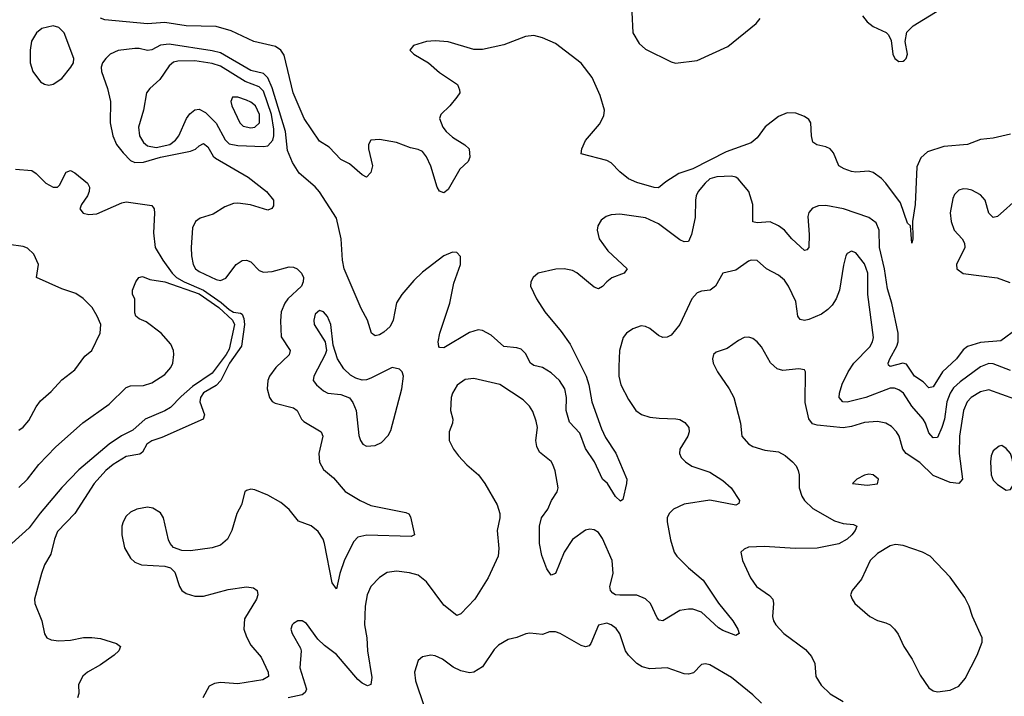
# Model space of a CAD drawing. Header units: inches. Extents: x 1649636 to 1815363, y 506543 to 641975.
# Tile 219 of 256: x 1740494 to 1745082, y 570777 to 573931. Entities that reach past the tile are written whole.
import ezdxf

# ---------------------------------------------------------------- set-up
doc = ezdxf.new("R2010")
doc.units = ezdxf.units.IN
doc.header["$MEASUREMENT"] = 0
doc.layers.add('B7547', color=7, linetype='Continuous')

msp = doc.modelspace()

# ---------------------------------------------------------------- linework, layer by layer
at = {"layer": 'B7547', "color": 5}
for points, elevation in [([(1744421.3, 573950), (1744442.1, 573922.1), (1744470, 573900.2), (1744531.4, 573871.4), (1744541.5, 573861.5), (1744554.4, 573834.4), (1744562.6, 573770), (1744571.5, 573750), (1744590, 573736.5), (1744610, 573737.7), (1744617.1, 573743), (1744624.8, 573750), (1744631.1, 573770), (1744619.7, 573830), (1744627.2, 573872.8), (1744657.4, 573902.6), (1744780.4, 573979.6)], 380), ([(1745110, 573398), (1745030, 573378.7), (1744970, 573372.8), (1744910.2, 573349.8), (1744800.3, 573339.7), (1744724, 573316), (1744692.1, 573287.9), (1744673.8, 573246.2), (1744665.7, 573070), (1744653.2, 572990), (1744654.6, 572910), (1744650, 572889.3), (1744644.5, 572970), (1744630, 572982.9), (1744597.1, 573077.1), (1744530, 573169.9), (1744510, 573191.7), (1744470, 573219), (1744450, 573224.9), (1744390, 573220.5), (1744370, 573224.1), (1744335.7, 573235.7), (1744311, 573250), (1744286, 573310), (1744270, 573329.8), (1744250, 573339.1), (1744207.3, 573347.3), (1744190, 573360.5), (1744182.5, 573390), (1744180.2, 573450), (1744170, 573466), (1744150, 573480.6), (1744110, 573496.2), (1744070, 573496.4), (1744030, 573479.8), (1743967.9, 573432.1), (1743930, 573380.6), (1743902.5, 573357.6), (1743784.9, 573315.1), (1743630, 573236.8), (1743565.2, 573214.8), (1743503.9, 573176.1), (1743470, 573147.7), (1743450, 573149.2), (1743370, 573171.8), (1743331, 573190), (1743290, 573221.6), (1743250, 573263.4), (1743230, 573275.7), (1743110, 573306), (1743112.5, 573330), (1743130, 573367.9), (1743195.4, 573444.6), (1743216.2, 573483.8), (1743218.3, 573510), (1743198.3, 573578.3), (1743161.4, 573661.4), (1743110, 573728.2), (1742990, 573819.8), (1742930, 573847), (1742890, 573857.4), (1742850, 573853.1), (1742750, 573813.6), (1742650, 573791.8), (1742610, 573791.8), (1742490, 573828.2), (1742430, 573833.5), (1742390, 573829.6), (1742328.9, 573811.1), (1742311, 573790), (1742331, 573770), (1742398, 573730), (1742450, 573684.7), (1742534, 573630), (1742543.6, 573603.6), (1742544.7, 573590), (1742531.3, 573570), (1742498, 573530), (1742455.8, 573490), (1742449.1, 573470), (1742465, 573430), (1742481.1, 573410), (1742510, 573383.1), (1742568.5, 573348.5), (1742587.3, 573330), (1742590.6, 573290), (1742584, 573270), (1742544.9, 573235.1), (1742490, 573139.3), (1742470, 573124.7), (1742450, 573132.7), (1742439.6, 573150), (1742410, 573249), (1742390, 573292.7), (1742370, 573317), (1742350, 573327), (1742314.2, 573334.2), (1742250, 573359.3), (1742170, 573373), (1742130, 573369.3), (1742118.4, 573350), (1742118.4, 573330), (1742137.6, 573250), (1742130, 573219), (1742110, 573198), (1742090, 573207.6), (1742030, 573259.6), (1741990, 573279.6), (1741936.4, 573336.4), (1741890, 573365.8), (1741818.8, 573470), (1741767.9, 573590), (1741725.7, 573765.7), (1741709.9, 573789.9), (1741686.3, 573806.3), (1741585.1, 573830), (1741479.3, 573879.3), (1741410, 573899.8), (1741270, 573902.5), (1741170, 573917.5), (1741090, 573911.3), (1740890, 573930.6), (1740870, 573938)], 380), ([(1743346.2, 573966.2), (1743351.1, 573870), (1743380.1, 573820.1), (1743410, 573793.4), (1743530, 573734.4), (1743549.2, 573729.2), (1743650, 573740.9), (1743792.9, 573807.1), (1743926, 573914), (1743943.2, 573936.8)], 380), ([(1745141.3, 572490), (1745065.5, 572434.5), (1744970, 572427), (1744910, 572407.4), (1744890, 572392.1), (1744858.8, 572350), (1744793.9, 572290), (1744750, 572220.4), (1744730, 572215.1), (1744703.5, 572243.5), (1744663.7, 572270), (1744625.5, 572325.5), (1744609, 572331), (1744550, 572315.4), (1744541.7, 572321.7), (1744539.8, 572330), (1744548.6, 572350), (1744581.2, 572410), (1744586.6, 572430), (1744586.6, 572470), (1744557.5, 572610), (1744536.9, 572676.9), (1744523.7, 572770), (1744500.7, 572870), (1744498.6, 572950), (1744484, 572984), (1744450, 573008.6), (1744332.8, 573050), (1744250, 573065), (1744216.5, 573063.5), (1744187.5, 573052.5), (1744170, 573032.3), (1744165.3, 573014.7), (1744172.3, 572930), (1744170, 572869), (1744161.1, 572858.9), (1744150, 572855.1), (1744091.7, 572910), (1744057.8, 572950), (1744030, 572971.1), (1743990, 572988.5), (1743930, 572985), (1743909.8, 572989.8), (1743909.9, 573070), (1743891.1, 573130), (1743841.2, 573190), (1743830, 573197.9), (1743810, 573201.5), (1743741.4, 573198.5), (1743710.2, 573190), (1743687.1, 573170), (1743655.6, 573130), (1743646, 573110), (1743642.9, 573090), (1743641.5, 573010), (1743624.5, 572930), (1743610, 572897.8), (1743590, 572895.6), (1743570, 572904.5), (1743470, 572979.7), (1743410, 573007.8), (1743290, 573025), (1743250, 573021), (1743226.4, 573013.6), (1743202.9, 572997.1), (1743187.8, 572970), (1743184.4, 572950), (1743194, 572910), (1743233.8, 572853.8), (1743323.7, 572770), (1743310.7, 572750), (1743252.7, 572727.3), (1743228.8, 572710), (1743210, 572687.6), (1743190, 572676.3), (1743170, 572684.8), (1743090, 572751.8), (1743070, 572762.2), (1743030, 572770.7), (1742991.2, 572768.8), (1742910, 572749.6), (1742886, 572730), (1742874.9, 572710), (1742874.4, 572690), (1742902, 572630), (1742940.2, 572570), (1743017.3, 572477.3), (1743058.6, 572418.6), (1743133.6, 572270), (1743145.5, 572230), (1743159.3, 572150), (1743204.2, 572024.2), (1743223.6, 571983.6), (1743271.1, 571911.1), (1743322, 571790), (1743321.7, 571770), (1743304.5, 571695.5), (1743292.7, 571687.3), (1743270, 571709.6), (1743233.3, 571770), (1743209.8, 571789.8), (1743171.9, 571870), (1743130, 571933), (1743104.2, 572004.2), (1743055.8, 572055.8), (1743040.4, 572110), (1743041.6, 572170), (1743033.4, 572210), (1743008.4, 572250), (1742970, 572285.6), (1742930.3, 572310.3), (1742890, 572320.2), (1742873.3, 572330), (1742850, 572375.8), (1742830, 572395.8), (1742810, 572402.5), (1742750, 572407.3), (1742690, 572461), (1742650, 572483.2), (1742630, 572485.4), (1742590, 572473.2), (1742470, 572401.8), (1742450, 572403.5), (1742447.3, 572407.3), (1742444.3, 572430), (1742451.2, 572470), (1742498.1, 572610), (1742516.2, 572703.8), (1742547.6, 572790), (1742548.2, 572828.2), (1742530, 572846), (1742510, 572848.3), (1742470.4, 572830), (1742370, 572753.8), (1742330, 572716.1), (1742274.2, 572650), (1742250, 572611.5), (1742234.5, 572530), (1742219.2, 572500.8), (1742190, 572474.2), (1742170, 572462.8), (1742150, 572458.5), (1742133.3, 572470), (1742114.8, 572530), (1742085.1, 572585.1), (1742006.2, 572770), (1741998.5, 572810), (1741990.9, 572910), (1741970, 573005.7), (1741890, 573129.2), (1741870, 573152), (1741795.6, 573215.6), (1741765.1, 573265.1), (1741741.7, 573321.7), (1741732.7, 573410), (1741670, 573614.1), (1741650, 573660.4), (1741630, 573681), (1741570, 573695.2), (1741430, 573776.2), (1741390, 573786.6), (1741190, 573817.3), (1741150, 573812.5), (1741110, 573790.9), (1741090, 573787.5), (1741050, 573797.7), (1741030, 573797.8), (1740952.9, 573787.1), (1740916, 573770), (1740894.6, 573750), (1740878.9, 573730), (1740873.8, 573710), (1740874.7, 573690), (1740903, 573610), (1740916.3, 573550), (1740916, 573450), (1740927.3, 573390), (1740945.3, 573350), (1740975.4, 573310), (1741010, 573275.4), (1741030, 573265.6), (1741070, 573266.8), (1741149.1, 573290.9), (1741290, 573318), (1741312.6, 573327.4), (1741330, 573344.1), (1741350, 573353.7), (1741370, 573338.6), (1741395.3, 573295.3), (1741405.7, 573285.7), (1741558, 573198), (1741643.1, 573130), (1741675.7, 573090), (1741676.6, 573063.4), (1741669.1, 573050.9), (1741650, 573043.5), (1741568.5, 573068.5), (1741510, 573076.1), (1741490, 573074.4), (1741450, 573059.3), (1741394.5, 573025.5), (1741334.4, 573005.6), (1741312.2, 572990), (1741299.5, 572960.5), (1741292.2, 572870), (1741293.9, 572830), (1741302.8, 572790), (1741313.4, 572770), (1741330, 572757.6), (1741410, 572720.5), (1741430, 572715.5), (1741454.1, 572725.9), (1741501.9, 572790), (1741530, 572809), (1741550, 572810.7), (1741570, 572802.3), (1741610, 572762.9), (1741630, 572754), (1741670, 572757.2), (1741750, 572779.4), (1741770, 572777.8), (1741787, 572770), (1741807.5, 572750), (1741815.8, 572730), (1741815.3, 572710), (1741806.8, 572690), (1741743, 572630), (1741728.9, 572610), (1741712.6, 572570), (1741708.4, 572528.4), (1741712.3, 572452.3), (1741754, 572390), (1741750, 572368.6), (1741686.7, 572310), (1741657.1, 572270), (1741650.2, 572250), (1741646.5, 572210), (1741657.2, 572170), (1741670, 572151.7), (1741683.6, 572143.5), (1741770, 572122.7), (1741786, 572110), (1741807.2, 572070), (1741818.1, 572058.1), (1741898, 572010), (1741905.5, 571990), (1741888.2, 571910), (1741890, 571868.5), (1741910, 571834.2), (1741955.4, 571795.4), (1742010, 571732.9), (1742079.6, 571690), (1742130, 571667.1), (1742293.6, 571633.6), (1742307.3, 571627.3), (1742314.4, 571614.4), (1742333.7, 571530), (1742317.2, 571522.8), (1742110.8, 571529.2), (1742070, 571519.8), (1742050, 571498.9), (1742006.8, 571413.2), (1741985.8, 571350), (1741970, 571278), (1741950, 571306), (1741914.7, 571490), (1741907.4, 571510), (1741885, 571545), (1741852.5, 571572.5), (1741793.4, 571593.4), (1741750, 571647.8), (1741710, 571680.4), (1741650, 571714.7), (1741590, 571739.5), (1741570, 571742.7), (1741550, 571737.2), (1741542.8, 571730), (1741526.7, 571670), (1741504.9, 571630), (1741481.5, 571550), (1741461.5, 571510), (1741430, 571482.7), (1741390, 571469.7), (1741290, 571456.3), (1741250, 571456.9), (1741210, 571471.5), (1741194.3, 571490), (1741186.9, 571506.9), (1741164.5, 571610), (1741150, 571632.4), (1741114.1, 571654.1), (1741090, 571658.5), (1741039.1, 571650), (1741010, 571635.1), (1740990, 571616.4), (1740975.2, 571590), (1740970.3, 571570.3), (1740970.2, 571530), (1740982.8, 571470), (1741010, 571422), (1741030, 571402.7), (1741061, 571390), (1741170, 571384), (1741196.5, 571376.5), (1741216.9, 571356.9), (1741238.3, 571290), (1741250, 571270.4), (1741270, 571256.9), (1741310, 571244.6), (1741350, 571243.9), (1741464.7, 571275.3), (1741550, 571287.2), (1741583, 571283), (1741600.9, 571270), (1741602.6, 571250), (1741596.8, 571230), (1741541.1, 571138.9), (1741538.4, 571090), (1741550, 571054.9), (1741570, 571016.5), (1741619.4, 570959.4), (1741650.9, 570890), (1741653.2, 570870), (1741626.2, 570853.8), (1741510, 570835), (1741430, 570841.5), (1741402.2, 570837.8), (1741375.9, 570824.1), (1741346.9, 570770)], 420), ([(1740474.4, 573234.4), (1740550, 573227.7), (1740570, 573214.7), (1740615.5, 573170), (1740650, 573150.2), (1740670, 573151.4), (1740679.9, 573160.1), (1740710, 573220.4), (1740730, 573228.8), (1740750, 573217.7), (1740810.3, 573170), (1740819.6, 573150), (1740818, 573130), (1740809.2, 573110), (1740781.3, 573070), (1740774, 573050), (1740790, 573029.2), (1740816.1, 573023.9), (1740853.4, 573026.6), (1740970, 573077.9), (1740990, 573082.4), (1741110, 573066), (1741119.7, 573050), (1741122.5, 573030), (1741117.1, 572937.1), (1741125, 572870), (1741160.5, 572810), (1741204.2, 572750), (1741224.6, 572730), (1741260.1, 572710), (1741350.4, 572670.4), (1741432.6, 572612.6), (1741470, 572579.9), (1741490, 572568.1), (1741523.3, 572563.3), (1741530, 572558.5), (1741537.9, 572537.9), (1741540.9, 572510), (1741526.8, 572410), (1741470.7, 572330), (1741431.7, 572250), (1741410, 572226.6), (1741350, 572191.3), (1741336.8, 572170), (1741333.8, 572150), (1741355.2, 572090), (1741348.8, 572070), (1741155.7, 571984.3), (1741110, 571968.7), (1741086.8, 571953.2), (1741065.3, 571914.7), (1741054.3, 571905.7), (1740990, 571895.9), (1740930, 571858.4), (1740894.5, 571830), (1740841.5, 571770), (1740750, 571629), (1740670, 571545.1), (1740655.2, 571510), (1740639.2, 571440.8), (1740609.1, 571390), (1740594.9, 571350), (1740562.4, 571230), (1740564.4, 571210), (1740596.9, 571130), (1740609.1, 571069.1), (1740620.4, 571050), (1740640.2, 571040.2), (1740676.2, 571036.2), (1740730, 571039.8), (1740791.6, 571051.6), (1740830, 571051.6), (1740870, 571046.2), (1740944.3, 571024.3), (1740964.2, 571010), (1740955.8, 570990), (1740934, 570970), (1740870, 570923.5), (1740809.3, 570890.7), (1740788.4, 570871.6), (1740767.2, 570832.8), (1740768.9, 570790), (1740763.1, 570770)], 380), ([(1745150, 573104.1), (1745050, 573013.3), (1745030, 573009.8), (1745010, 573029.7), (1744991.6, 573090), (1744970, 573114.7), (1744930, 573136.1), (1744910, 573141.7), (1744890, 573143.5), (1744870, 573137.2), (1744850, 573115.8), (1744841.4, 573098.6), (1744829, 573031), (1744833.7, 572990), (1744848.6, 572950), (1744884.7, 572910), (1744896.2, 572890), (1744897.1, 572870), (1744859.2, 572790), (1744860.5, 572770), (1744890, 572748.4), (1745048, 572728), (1745106.8, 572706.8)], 420), ([(1740490, 572017.6), (1740510, 572032.5), (1740536.2, 572063.8), (1740570, 572127.3), (1740590, 572155.1), (1740641, 572199), (1740690, 572252), (1740750, 572299.6), (1740797.6, 572362.4), (1740829.5, 572390), (1740869.5, 572470), (1740871.1, 572510), (1740855.1, 572550), (1740830.8, 572590), (1740790, 572631.6), (1740755.2, 572655.2), (1740690, 572677.1), (1740571.6, 572730), (1740580.8, 572790), (1740559, 572839), (1740530, 572866.9), (1740510, 572874.8), (1740443.1, 572883.1)], 380), ([(1745110, 572296.2), (1745030, 572326.6), (1745010, 572328.7), (1744970, 572313.1), (1744876.2, 572243.8), (1744845.2, 572214.8), (1744828.8, 572190), (1744813.2, 572150), (1744803, 572070), (1744790, 572029.7), (1744770, 571984), (1744750, 571982), (1744730, 572006.3), (1744715, 572050), (1744703, 572070), (1744650.4, 572130), (1744611.4, 572190), (1744590, 572206), (1744570, 572213.1), (1744550, 572214), (1744436, 572170), (1744350, 572148.7), (1744329.7, 572150), (1744312.7, 572170), (1744313.9, 572190), (1744326.8, 572233.2), (1744354.3, 572290), (1744380.3, 572330), (1744454.3, 572405.7), (1744467.1, 572430), (1744471.7, 572450), (1744445.6, 572650), (1744446.3, 572750), (1744430, 572793.7), (1744390, 572844.7), (1744370, 572853), (1744350, 572842), (1744343.1, 572830), (1744332.3, 572787.7), (1744314.3, 572670), (1744298, 572630), (1744279, 572601), (1744259.8, 572580.2), (1744230, 572559.3), (1744170, 572533.5), (1744150, 572529.7), (1744130, 572534), (1744119.7, 572550), (1744110, 572618), (1744076, 572690), (1744056.9, 572716.9), (1744030, 572740.5), (1743973.6, 572770), (1743930, 572808.2), (1743902.8, 572810), (1743890, 572806), (1743830, 572764.5), (1743770.3, 572749.7), (1743736, 572690), (1743710.4, 572670), (1743670, 572666.6), (1743650, 572658.7), (1743625.5, 572630), (1743570, 572511.1), (1743530, 572461.5), (1743510, 572450.9), (1743490, 572449.8), (1743470, 572458.9), (1743430, 572491.5), (1743410, 572501.6), (1743390, 572505.1), (1743350, 572489.6), (1743320.5, 572470), (1743305.3, 572450), (1743288.8, 572390), (1743285.1, 572314.9), (1743285.5, 572270), (1743294.3, 572230), (1743330, 572160.5), (1743365.3, 572110), (1743391.2, 572091.2), (1743430, 572079.1), (1743473.4, 572073.4), (1743551.6, 572071.6), (1743570, 572067.1), (1743593.3, 572053.3), (1743611.5, 572030), (1743613.8, 572010), (1743606.5, 571990), (1743569, 571930), (1743567.6, 571910), (1743576.5, 571890), (1743595.3, 571870), (1743624.9, 571850), (1743710, 571821.8), (1743770, 571783.2), (1743808.9, 571750), (1743848, 571690), (1743844.5, 571675.5), (1743831.3, 571668.7), (1743710, 571692.2), (1743590, 571673.6), (1743540.3, 571650), (1743519.6, 571630), (1743510.2, 571609.8), (1743510.2, 571590), (1743526.8, 571506.8), (1743543.5, 571450), (1743555.2, 571430), (1743610, 571376), (1743679.1, 571319.1), (1743750, 571211.4), (1743816.9, 571130), (1743840.3, 571090), (1743846.8, 571070), (1743830, 571060.7), (1743770, 571083.7), (1743750, 571095.9), (1743670, 571169.1), (1743630, 571183.4), (1743610, 571184.3), (1743570, 571176.8), (1743490, 571129.7), (1743472.9, 571132.9), (1743463.5, 571143.5), (1743432.9, 571210), (1743410, 571231.5), (1743370, 571248.4), (1743290, 571248.3), (1743270, 571250.6), (1743257.8, 571257.8), (1743245.9, 571270), (1743243.6, 571290), (1743259.2, 571350), (1743254.1, 571410), (1743210, 571512.6), (1743190, 571540.4), (1743170, 571552.9), (1743150, 571555.8), (1743130, 571551.8), (1743070, 571508.4), (1743031.1, 571450), (1742990, 571349.4), (1742970, 571342), (1742950, 571372.3), (1742926.6, 571433.4), (1742915.6, 571490), (1742916.3, 571570), (1742925.6, 571610), (1742954.7, 571650), (1742972.4, 571690), (1742998.5, 571730), (1743002.7, 571750), (1742988.7, 571828.7), (1742978, 571858), (1742970, 571871.6), (1742916.2, 571916.2), (1742902.6, 571942.6), (1742898.5, 571970), (1742906, 572030), (1742900.6, 572060.6), (1742884.9, 572104.9), (1742869.8, 572129.8), (1742840, 572160), (1742731.2, 572231.2), (1742610, 572259.1), (1742570, 572254), (1742531.5, 572228.5), (1742510.4, 572190), (1742504.6, 572170), (1742500.4, 572110), (1742512.7, 572070), (1742510.5, 572050), (1742494.4, 572010), (1742495.3, 571970), (1742514.9, 571930), (1742539, 571899), (1742577.2, 571857.2), (1742632.2, 571810), (1742661.6, 571770), (1742719.1, 571670), (1742731, 571630), (1742731, 571610), (1742718.8, 571550), (1742726.2, 571466.2), (1742723.1, 571430), (1742676.9, 571330), (1742614.3, 571230), (1742550, 571162.6), (1742530, 571154.3), (1742470, 571202.8), (1742390, 571310.9), (1742350, 571342), (1742310, 571353.6), (1742250, 571360.3), (1742205.8, 571354.2), (1742170, 571331.2), (1742130, 571289.6), (1742113.4, 571250), (1742102.9, 571197.1), (1742099.8, 571110), (1742112, 571050), (1742114.4, 570990), (1742134.6, 570865.4), (1742130, 570832.7), (1742114.3, 570825.7), (1742090, 570838.2), (1742070, 570856.1), (1741970, 570972.3), (1741914.1, 571014.1), (1741883.5, 571043.5), (1741830, 571117), (1741810, 571129.4), (1741790, 571129.5), (1741770, 571117), (1741763, 571110), (1741757.1, 571090), (1741763.1, 571070), (1741802.3, 571002.3), (1741804.9, 570990), (1741799.1, 570910), (1741830.2, 570810), (1741824.6, 570795.4), (1741810, 570785), (1741744.2, 570770)], 440), ([(1740490, 571751.4), (1740530, 571790.1), (1740582.6, 571857.4), (1740661, 571939), (1740787.8, 572052.2), (1740910, 572139.9), (1740990, 572217.1), (1741010, 572224.8), (1741070, 572225.5), (1741110, 572238.4), (1741170, 572277), (1741198.6, 572310), (1741206.8, 572330), (1741212.6, 572370), (1741209.7, 572390), (1741198.2, 572418.2), (1741153.7, 572470), (1741082.4, 572522.4), (1741050, 572536.8), (1741035.7, 572550), (1741030, 572565.1), (1741029.8, 572629.8), (1741019.3, 572650), (1741019, 572670), (1741035.3, 572710), (1741048.7, 572730), (1741066.3, 572733.7), (1741100.9, 572720.9), (1741170, 572709.5), (1741330, 572653.1), (1741421.4, 572590), (1741485.1, 572530), (1741494.8, 572510), (1741470, 572395.7), (1741455.6, 572370), (1741390, 572283.4), (1741298.8, 572221.2), (1741245.5, 572174.5), (1741196.7, 572123.3), (1741170, 572107.5), (1741078.8, 572070), (1741021.3, 572018.7), (1740968, 571992), (1740910, 571952.9), (1740770, 571833.7), (1740689.8, 571750.2), (1740589.1, 571630.9), (1740537.5, 571562.5), (1740457.9, 571490)], 360), ([(1745130, 572162.1), (1745010, 572206.6), (1744970, 572197.3), (1744927.2, 572170), (1744908.9, 572150), (1744891.2, 572110), (1744872.6, 571990), (1744871.6, 571910), (1744886.7, 571790), (1744870.2, 571769.8), (1744830, 571773.8), (1744750, 571806.2), (1744687.5, 571867.6), (1744624.4, 571910), (1744608.4, 571930), (1744591.5, 571990), (1744579.3, 572010), (1744555.3, 572035.3), (1744530, 572050.7), (1744490, 572058), (1744430, 572054.5), (1744370, 572035.4), (1744330, 572028.5), (1744210, 572040.8), (1744188, 572048), (1744170.7, 572070.7), (1744153.1, 572146.9), (1744155.1, 572290), (1744150, 572299), (1744124.5, 572304.5), (1744050, 572296.4), (1744023.7, 572303.7), (1743992.6, 572332.6), (1743950, 572407), (1743930, 572429.6), (1743910, 572445.1), (1743891.3, 572451.3), (1743870, 572449.6), (1743843.4, 572436.6), (1743790, 572398.4), (1743738.7, 572381.3), (1743726, 572370), (1743722.4, 572350), (1743724.4, 572330), (1743744.4, 572290), (1743799.6, 572210), (1743821.5, 572170), (1743851.7, 572050), (1743859.3, 571990), (1743890, 571954.9), (1743910, 571942.4), (1743965.4, 571925.4), (1744030, 571917), (1744060.2, 571900.2), (1744094.4, 571870), (1744111.2, 571851.2), (1744120.9, 571830), (1744125.5, 571810), (1744126.2, 571750), (1744138.2, 571710), (1744150.2, 571690), (1744190, 571652.8), (1744290, 571595.8), (1744330, 571583.5), (1744378.6, 571578.6), (1744394, 571570), (1744387, 571550), (1744371.4, 571530), (1744350, 571509.8), (1744310, 571488.9), (1744210, 571468.1), (1744106.7, 571466.7), (1743964.3, 571475.7), (1743890, 571472.8), (1743870, 571463.7), (1743854, 571450), (1743862.4, 571410), (1743899.5, 571330), (1743927, 571290), (1743987.4, 571247.4), (1744002.6, 571230), (1744006.5, 571210), (1744002, 571150), (1744005.5, 571130), (1744016.5, 571110), (1744054.9, 571070), (1744155, 570995), (1744182.7, 570962.7), (1744198.7, 570930), (1744203.2, 570870), (1744228.3, 570830), (1744270, 570788.6), (1744330, 570752.8)], 460), ([(1743950, 570745.3), (1743910, 570784.2), (1743810, 570865.1), (1743710, 570923.6), (1743690, 570929.5), (1743670, 570926), (1743632.8, 570887.2), (1743610, 570880.5), (1743590, 570882.7), (1743510, 570910.7), (1743430, 570906.2), (1743394.9, 570914.9), (1743369.9, 570929.9), (1743329.7, 570970), (1743317.2, 570990), (1743290, 571069.3), (1743273.5, 571093.5), (1743250, 571111.3), (1743230, 571118.7), (1743190, 571109.2), (1743155.6, 571024.4), (1743146.6, 571013.4), (1743130, 571007.6), (1743110, 571014.7), (1743012, 571070), (1742990, 571077.3), (1742962.3, 571077.7), (1742930, 571066.3), (1742870, 571071.1), (1742851.6, 571068.4), (1742810, 571051.5), (1742770, 571041.6), (1742724.2, 571015.8), (1742704.5, 570995.5), (1742650, 570915.4), (1742609.7, 570889.7), (1742590, 570886.2), (1742550, 570895.6), (1742513.2, 570913.2), (1742463.7, 570950), (1742430, 570966), (1742410, 570969.6), (1742370, 570960.9), (1742350, 570944), (1742334, 570890), (1742338.7, 570850), (1742378.6, 570730)], 460)]:
    msp.add_lwpolyline(points, dxfattribs=dict(at, elevation=elevation))
for points, elevation in [([(1740650, 573903), (1740596.4, 573890), (1740571.7, 573870), (1740548.3, 573831.7), (1740542, 573790), (1740543.2, 573730), (1740554.3, 573690), (1740590, 573642), (1740610, 573630.3), (1740630, 573626.3), (1740650, 573630.3), (1740690, 573657), (1740732.6, 573710), (1740744, 573730), (1740745.7, 573750), (1740701, 573870), (1740675.6, 573895.6)], 420), ([(1741310, 573739.1), (1741230, 573738.2), (1741210, 573732.6), (1741190, 573716.5), (1741147.4, 573652.6), (1741099.5, 573610), (1741084, 573590), (1741070.2, 573510), (1741047.3, 573430), (1741052.7, 573390), (1741070, 573359.6), (1741090, 573343), (1741130, 573335.3), (1741194, 573350), (1741219.8, 573370), (1741235.4, 573390), (1741271.4, 573470), (1741286.8, 573493.2), (1741310, 573511), (1741330, 573514), (1741359, 573499), (1741409.4, 573449.4), (1741450.7, 573370.7), (1741470, 573352.2), (1741510, 573344.2), (1741630, 573340.4), (1741650, 573343.9), (1741673.3, 573370), (1741678.6, 573390), (1741678.6, 573421.4), (1741666.6, 573490), (1741630, 573597.4), (1741610, 573618.2), (1741543.7, 573643.7), (1741430, 573714.5), (1741390, 573726.9)], 440), ([(1741484.9, 573570), (1741477.8, 573550), (1741483, 573530), (1741519, 573450), (1741534.3, 573434.3), (1741570, 573427.6), (1741590, 573430.9), (1741611.9, 573450), (1741611.8, 573490), (1741592.1, 573530), (1741570, 573547.5), (1741550, 573555.5), (1741510, 573569.8)], 460), ([(1741890, 572575.6), (1741870, 572558), (1741863.9, 572530), (1741865.8, 572510), (1741917.3, 572430), (1741923.1, 572390), (1741917.6, 572370), (1741863.7, 572270), (1741861.6, 572250), (1741876.4, 572230), (1741910, 572201.1), (1741930, 572190.3), (1741990, 572184.9), (1742030, 572168.2), (1742046.3, 572146.3), (1742062, 572110), (1742073.9, 571993.9), (1742082, 571970), (1742093, 571953), (1742110, 571943.7), (1742150, 571946.4), (1742180.1, 571959.9), (1742210, 571992.7), (1742223.1, 572016.9), (1742274.2, 572210), (1742282, 572270), (1742276.2, 572290), (1742262.7, 572302.7), (1742230, 572309.7), (1742130, 572260.4), (1742110, 572252.6), (1742090, 572251.1), (1742060.4, 572260.4), (1742034.9, 572274.9), (1742003.6, 572303.6), (1741975.1, 572350), (1741954.5, 572414.5), (1741943.7, 572510), (1741927.7, 572547.7), (1741910, 572569.3)], 440), ([(1745070, 571946), (1745056.8, 571943.2), (1745030, 571921.2), (1745020.9, 571899.1), (1745017.4, 571870), (1745020.3, 571810), (1745030, 571784.4), (1745050, 571764.4), (1745090, 571739.1), (1745110, 571742), (1745127.6, 571770), (1745130.7, 571789.3), (1745120, 571880), (1745110, 571909.3), (1745090, 571932.3)], 480), ([(1744450, 571812.7), (1744430, 571809), (1744394, 571790), (1744374, 571770), (1744442.4, 571762.4), (1744490, 571768.4), (1744496, 571790), (1744470, 571809.2)], 480), ([(1744575, 571485), (1744550, 571478.2), (1744490, 571443.9), (1744456.1, 571410), (1744416.4, 571323.6), (1744373, 571270), (1744365.5, 571250), (1744373, 571230), (1744385.5, 571210), (1744454.9, 571150), (1744490, 571130.3), (1744530, 571120.2), (1744550, 571110.3), (1744570.4, 571090), (1744587, 571067), (1744613.1, 571010), (1744652.9, 570950), (1744690, 570876.3), (1744730, 570817.3), (1744750, 570803), (1744770, 570798), (1744830, 570806.4), (1744870, 570825.5), (1744899.5, 570860.5), (1744955.1, 570970), (1744978, 571030), (1744978, 571050), (1744933.7, 571150), (1744917.8, 571197.8), (1744897.4, 571237.4), (1744830, 571332.6), (1744736.4, 571430), (1744700.7, 571450), (1744610, 571481.1)], 480)]:
    msp.add_lwpolyline(points, close=True, dxfattribs=dict(at, elevation=elevation))

doc.saveas('drawing.dxf')
